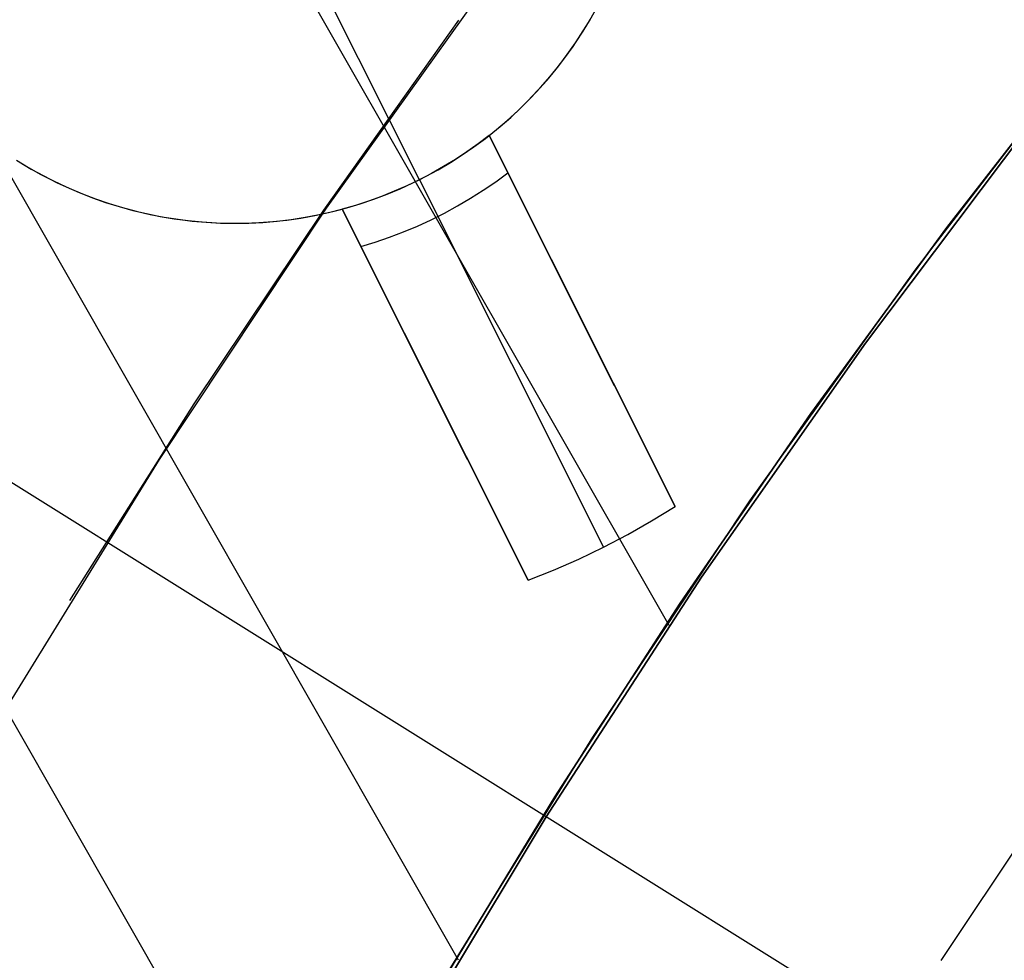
# Model space of a CAD drawing. Header units: millimetres. Extents: x 10802 to 11966, y -167 to 850.
# Tile 67 of 182: x 11336.97 to 11342.96, y 508.46 to 514.19. Entities that reach past the tile are written whole.
import ezdxf

# ---------------------------------------------------------------- set-up
doc = ezdxf.new("R2010")
doc.units = ezdxf.units.MM
for name, color, linetype in [('1', 7, 'Continuous'), ('color', 7, 'Continuous'), ('luz', 7, 'Continuous')]:
    doc.layers.add(name, color=color, linetype=linetype)

msp = doc.modelspace()

# ---------------------------------------------------------------- linework, layer by layer
at = {"layer": '1', "color": 29, "true_color": 0x4d342b}
for p, q in [((11338.6958, 506.8165, 42.4621), (11327.8849, 525.7392, 42.4621)), ((11339.6367, 508.4637, 76.062), (11331.3037, 523.0495, 76.062)), ((11340.9185, 510.4989, 70.5621), (11335.7441, 519.5559, 70.5621)), ((11343.1571, 513.6057, 34.4621), (11342.112, 512.2175, 34.4621)), ((11343.1571, 513.6057, 42.4621), (11342.112, 512.2175, 42.4621)), ((11343.1571, 513.6057, 70.5621), (11342.112, 512.2175, 70.5621)), ((11343.1571, 513.6057, 76.062), (11342.112, 512.2175, 76.062)), ((11342.112, 512.2175, 38.4621), (11343.1571, 513.6057, 38.4621)), ((11342.112, 512.2175, 73.3121), (11343.1571, 513.6057, 73.3121)), ((11342.112, 512.2175, 34.4621), (11341.1157, 510.7938, 34.4621)), ((11342.112, 512.2175, 42.4621), (11341.1157, 510.7938, 42.4621)), ((11342.112, 512.2175, 70.5621), (11341.1157, 510.7938, 70.5621)), ((11342.112, 512.2175, 76.062), (11341.1157, 510.7938, 76.062)), ((11341.1157, 510.7938, 38.4621), (11342.112, 512.2175, 38.4621)), ((11341.1157, 510.7938, 73.3121), (11342.112, 512.2175, 73.3121)), ((11341.1157, 510.7938, 34.4621), (11340.1696, 509.3363, 34.4621)), ((11341.1157, 510.7938, 42.4621), (11340.1696, 509.3363, 42.4621)), ((11341.1157, 510.7938, 70.5621), (11340.1696, 509.3363, 70.5621)), ((11341.1157, 510.7938, 76.062), (11340.1696, 509.3363, 76.062)), ((11340.1696, 509.3363, 38.4621), (11341.1157, 510.7938, 38.4621)), ((11340.1696, 509.3363, 73.3121), (11341.1157, 510.7938, 73.3121)), ((11340.1696, 509.3363, 34.4621), (11339.2746, 507.8469, 34.4621)), ((11340.1696, 509.3363, 42.4621), (11339.2746, 507.8469, 42.4621)), ((11340.1696, 509.3363, 70.5621), (11339.2746, 507.8469, 70.5621)), ((11340.1696, 509.3363, 76.062), (11339.2746, 507.8469, 76.062)), ((11339.2746, 507.8469, 38.4621), (11340.1696, 509.3363, 38.4621)), ((11339.2746, 507.8469, 73.3121), (11340.1696, 509.3363, 73.3121))]:
    msp.add_line(p, q, dxfattribs=at)
at = {"layer": '1', "color": 250, "true_color": 0x111111}
for p, q in [((11339.8994, 514.5297, 61.1), (11338.8314, 513.0378, 61.1)), ((11338.8173, 513.0257, 61.1), (11339.6374, 514.1814, 61.1)), ((11342.4145, 512.661, 75.1615), (11343.4675, 514.0292, 75.1615)), ((11343.4675, 514.0292, 64.2379), (11342.6081, 512.9216, 64.2379)), ((11342.6081, 512.9216, 86.0852), (11343.4675, 514.0292, 86.0852)), ((11338.8314, 513.0378, 61.1), (11337.8156, 511.51, 61.1)), ((11338.0283, 511.8486, 61.1), (11338.8173, 513.0257, 61.1)), ((11342.6081, 512.9216, 64.2379), (11341.7806, 511.7898, 64.2379)), ((11341.7806, 511.7898, 86.0852), (11342.6081, 512.9216, 86.0852)), ((11341.4093, 511.2572, 75.1615), (11342.4145, 512.661, 75.1615)), ((11337.2709, 510.6509, 61.1), (11338.0283, 511.8486, 61.1)), ((11341.7806, 511.7898, 64.2379), (11340.9855, 510.6348, 64.2379)), ((11340.9855, 510.6348, 86.0852), (11341.7806, 511.7898, 86.0852)), ((11337.8156, 511.51, 61.1), (11336.8531, 509.9481, 61.1)), ((11340.4532, 509.8196, 75.1615), (11341.4093, 511.2572, 75.1615)), ((11340.9855, 510.6348, 64.2379), (11340.2232, 509.4575, 64.2379)), ((11340.2232, 509.4575, 86.0852), (11340.9855, 510.6348, 86.0852)), ((11339.5473, 508.3498, 75.1615), (11340.4532, 509.8196, 75.1615)), ((11342.5737, 508.4615, 228.5255), (11343.4817, 509.8268, 228.5255)), ((11340.2232, 509.4575, 64.2379), (11339.4943, 508.2591, 64.2379)), ((11339.4943, 508.2591, 86.0852), (11340.2232, 509.4575, 86.0852))]:
    msp.add_line(p, q, dxfattribs=at)
at = {"layer": 'color', "color": 254, "true_color": 0xcad1ee}
for p, q in [((11339.3981, 513.2114, 10.6621), (11338.838, 514.3289, 10.6621)), ((11340.4266, 514.1684, 10.6621), (11340.4694, 514.2433, 10.6621)), ((11340.3812, 514.095, 10.6621), (11340.4266, 514.1684, 10.6621)), ((11340.3944, 514.1157, 19.1621), (11340.4388, 514.1892, 19.1621)), ((11340.3944, 514.1157, 14.9121), (11340.4388, 514.1892, 14.9121)), ((11340.3474, 514.0438, 19.1621), (11340.3944, 514.1157, 19.1621)), ((11340.3474, 514.0438, 14.9121), (11340.3944, 514.1157, 14.9121)), ((11340.298, 513.9735, 19.1621), (11340.3474, 514.0438, 19.1621)), ((11340.298, 513.9735, 14.9121), (11340.3474, 514.0438, 14.9121)), ((11340.3333, 514.0232, 10.6621), (11340.3812, 514.095, 10.6621)), ((11340.283, 513.9531, 10.6621), (11340.3333, 514.0232, 10.6621)), ((11340.2302, 513.8848, 10.6621), (11340.283, 513.9531, 10.6621)), ((11340.2462, 513.905, 19.1621), (11340.298, 513.9735, 19.1621)), ((11340.2462, 513.905, 14.9121), (11340.298, 513.9735, 14.9121)), ((11340.1752, 513.8183, 10.6621), (11340.2302, 513.8848, 10.6621)), ((11340.1921, 513.8383, 19.1621), (11340.2462, 513.905, 19.1621)), ((11340.1921, 513.8383, 14.9121), (11340.2462, 513.905, 14.9121)), ((11340.1178, 513.7538, 10.6621), (11340.1752, 513.8183, 10.6621)), ((11340.1358, 513.7735, 19.1621), (11340.1921, 513.8383, 19.1621)), ((11340.1358, 513.7735, 14.9121), (11340.1921, 513.8383, 14.9121)), ((11340.0583, 513.6913, 10.6621), (11340.1178, 513.7538, 10.6621)), ((11340.0772, 513.7107, 19.1621), (11340.1358, 513.7735, 19.1621)), ((11340.0772, 513.7107, 14.9121), (11340.1358, 513.7735, 14.9121)), ((11339.9967, 513.6309, 10.6621), (11340.0583, 513.6913, 10.6621)), ((11340.0165, 513.6499, 19.1621), (11340.0772, 513.7107, 19.1621)), ((11340.0165, 513.6499, 14.9121), (11340.0772, 513.7107, 14.9121)), ((11339.933, 513.5727, 10.6621), (11339.9967, 513.6309, 10.6621)), ((11339.9538, 513.5912, 19.1621), (11340.0165, 513.6499, 19.1621)), ((11339.9538, 513.5912, 14.9121), (11340.0165, 513.6499, 14.9121)), ((11339.8673, 513.5167, 10.6621), (11339.933, 513.5727, 10.6621)), ((11339.8891, 513.5348, 19.1621), (11339.9538, 513.5912, 19.1621)), ((11339.8891, 513.5348, 14.9121), (11339.9538, 513.5912, 14.9121)), ((11339.7998, 513.463, 10.6621), (11339.8673, 513.5167, 10.6621)), ((11339.8225, 513.4806, 19.1621), (11339.8891, 513.5348, 19.1621)), ((11339.8225, 513.4806, 14.9121), (11339.8891, 513.5348, 14.9121)), ((11339.7304, 513.4116, 10.6621), (11339.7998, 513.463, 10.6621)), ((11339.8225, 513.4806, 13.332), (11339.7556, 513.4299, 13.332)), ((11340.954, 511.2228, 19.1621), (11339.8225, 513.4806, 19.1621)), ((11339.8225, 513.4806, 19.1621), (11339.8225, 513.4806, 13.332)), ((11339.8225, 513.4806, 13.332), (11340.954, 511.2228, 17.6621)), ((11340.5859, 511.9572, 16.247), (11339.8225, 513.4806, 16.247)), ((11339.6871, 513.3814, 13.332), (11339.6171, 513.3353, 13.332)), ((11339.6593, 513.3627, 10.6621), (11339.7304, 513.4116, 10.6621)), ((11339.7556, 513.4299, 13.332), (11339.6871, 513.3814, 13.332)), ((11336.9472, 513.33, 19.1621), (11337.0207, 513.2856, 19.1621)), ((11336.9472, 513.33, 14.9121), (11337.0207, 513.2856, 14.9121)), ((11336.9631, 513.3201, 10.6621), (11337.0372, 513.276, 10.6621)), ((11339.6171, 513.3353, 13.332), (11339.5455, 513.2915, 13.332)), ((11339.5866, 513.3163, 10.6621), (11339.6593, 513.3627, 10.6621)), ((11337.0207, 513.2856, 19.1621), (11337.0957, 513.2436, 19.1621)), ((11337.0207, 513.2856, 14.9121), (11337.0957, 513.2436, 14.9121)), ((11337.0372, 513.276, 10.6621), (11337.1129, 513.2345, 10.6621)), ((11339.4365, 513.2311, 10.6621), (11339.5123, 513.2724, 10.6621)), ((11339.5455, 513.2915, 13.332), (11339.4724, 513.2502, 13.332)), ((11339.5123, 513.2724, 10.6621), (11339.5866, 513.3163, 10.6621)), ((11337.0957, 513.2436, 19.1621), (11337.172, 513.2043, 19.1621)), ((11337.0957, 513.2436, 14.9121), (11337.172, 513.2043, 14.9121)), ((11337.1129, 513.2345, 10.6621), (11337.1899, 513.1956, 10.6621)), ((11337.172, 513.2043, 19.1621), (11337.2497, 513.1677, 19.1621)), ((11337.172, 513.2043, 14.9121), (11337.2497, 513.1677, 14.9121)), ((11339.3981, 513.2114, 13.332), (11339.3225, 513.1751, 13.332)), ((11339.3593, 513.1924, 10.6621), (11339.4365, 513.2311, 10.6621)), ((11339.4724, 513.2502, 13.332), (11339.3981, 513.2114, 13.332)), ((11339.3981, 513.2114, 10.6621), (11339.3981, 513.2114, 13.332)), ((11339.3981, 513.2114, 13.332), (11340.5182, 510.9764, 17.6621)), ((11339.8628, 513.1989, 13.7651), (11339.9366, 513.2528, 13.7651)), ((11337.1899, 513.1956, 10.6621), (11337.2683, 513.1594, 10.6621)), ((11337.2497, 513.1677, 19.1621), (11337.3286, 513.1337, 19.1621)), ((11337.2497, 513.1677, 14.9121), (11337.3286, 513.1337, 14.9121)), ((11337.2683, 513.1594, 10.6621), (11337.3478, 513.1259, 10.6621)), ((11339.2457, 513.1413, 13.332), (11339.1678, 513.1101, 13.332)), ((11339.2013, 513.1232, 10.6621), (11339.2809, 513.1564, 10.6621)), ((11339.3225, 513.1751, 13.332), (11339.2457, 513.1413, 13.332)), ((11339.2809, 513.1564, 10.6621), (11339.3593, 513.1924, 10.6621)), ((11339.7099, 513.0986, 13.7651), (11339.7872, 513.1475, 13.7651)), ((11339.7872, 513.1475, 13.7651), (11339.8628, 513.1989, 13.7651)), ((11337.3286, 513.1337, 19.1621), (11337.4086, 513.1024, 19.1621)), ((11337.3286, 513.1337, 14.9121), (11337.4086, 513.1024, 14.9121)), ((11337.3478, 513.1259, 10.6621), (11337.4285, 513.0952, 10.6621)), ((11337.4086, 513.1024, 19.1621), (11337.4896, 513.074, 19.1621)), ((11337.4086, 513.1024, 14.9121), (11337.4896, 513.074, 14.9121)), ((11337.4285, 513.0952, 10.6621), (11337.5101, 513.0673, 10.6621)), ((11339.0889, 513.0816, 13.332), (11339.0091, 513.0557, 13.332)), ((11339.0388, 513.065, 10.6621), (11339.1205, 513.0927, 10.6621)), ((11339.1678, 513.1101, 13.332), (11339.0889, 513.0816, 13.332)), ((11339.1205, 513.0927, 10.6621), (11339.2013, 513.1232, 10.6621)), ((11339.6311, 513.0523, 13.7651), (11339.7099, 513.0986, 13.7651)), ((11337.4896, 513.074, 19.1621), (11337.5716, 513.0483, 19.1621)), ((11337.4896, 513.074, 14.9121), (11337.5716, 513.0483, 14.9121)), ((11337.5101, 513.0673, 10.6621), (11337.5927, 513.0422, 10.6621)), ((11337.5716, 513.0483, 19.1621), (11337.6544, 513.0254, 19.1621)), ((11337.5716, 513.0483, 14.9121), (11337.6544, 513.0254, 14.9121)), ((11337.5927, 513.0422, 10.6621), (11337.6761, 513.0199, 10.6621)), ((11337.6544, 513.0254, 19.1621), (11337.7379, 513.0054, 19.1621)), ((11337.6544, 513.0254, 14.9121), (11337.7379, 513.0054, 14.9121)), ((11337.6761, 513.0199, 10.6621), (11337.7602, 513.0006, 10.6621)), ((11338.8452, 513.0116, 19.1621), (11338.9285, 513.0325, 19.1621)), ((11338.8452, 513.0116, 14.9121), (11338.9285, 513.0325, 14.9121)), ((11338.8727, 513.0182, 10.6621), (11338.9561, 513.0401, 10.6621)), ((11339.0091, 513.0557, 13.332), (11338.9285, 513.0325, 13.332)), ((11338.9285, 513.0325, 19.1621), (11340.06, 510.7747, 19.1621)), ((11338.9285, 513.0325, 13.332), (11338.9285, 513.0325, 19.1621)), ((11340.06, 510.7747, 17.6621), (11338.9285, 513.0325, 13.332)), ((11339.6919, 511.5092, 16.247), (11338.9285, 513.0325, 16.247)), ((11338.9561, 513.0401, 10.6621), (11339.0388, 513.065, 10.6621)), ((11339.5508, 513.0087, 13.7651), (11339.6311, 513.0523, 13.7651)), ((11337.7379, 513.0054, 19.1621), (11337.822, 512.9883, 19.1621)), ((11337.7379, 513.0054, 14.9121), (11337.822, 512.9883, 14.9121)), ((11337.7602, 513.0006, 10.6621), (11337.8449, 512.9842, 10.6621)), ((11337.822, 512.9883, 19.1621), (11337.9067, 512.9741, 19.1621)), ((11337.822, 512.9883, 14.9121), (11337.9067, 512.9741, 14.9121)), ((11337.8449, 512.9842, 10.6621), (11337.9302, 512.9707, 10.6621)), ((11337.9067, 512.9741, 19.1621), (11337.9919, 512.9628, 19.1621)), ((11337.9067, 512.9741, 14.9121), (11337.9919, 512.9628, 14.9121)), ((11337.9302, 512.9707, 10.6621), (11338.0158, 512.9602, 10.6621)), ((11337.9919, 512.9628, 19.1621), (11338.0774, 512.9545, 19.1621)), ((11337.9919, 512.9628, 14.9121), (11338.0774, 512.9545, 14.9121)), ((11338.0158, 512.9602, 10.6621), (11338.1018, 512.9526, 10.6621)), ((11338.5063, 512.9569, 19.1621), (11338.5916, 512.9662, 19.1621)), ((11338.5063, 512.9569, 14.9121), (11338.5916, 512.9662, 14.9121)), ((11338.5327, 512.9594, 10.6621), (11338.6184, 512.9697, 10.6621)), ((11338.5916, 512.9662, 19.1621), (11338.6767, 512.9784, 19.1621)), ((11338.5916, 512.9662, 14.9121), (11338.6767, 512.9784, 14.9121)), ((11338.6184, 512.9697, 10.6621), (11338.7037, 512.9829, 10.6621)), ((11338.6767, 512.9784, 19.1621), (11338.7612, 512.9936, 19.1621)), ((11338.6767, 512.9784, 14.9121), (11338.7612, 512.9936, 14.9121)), ((11338.7037, 512.9829, 10.6621), (11338.7885, 512.9991, 10.6621)), ((11338.7612, 512.9936, 19.1621), (11338.8452, 513.0116, 19.1621)), ((11338.7612, 512.9936, 14.9121), (11338.8452, 513.0116, 14.9121)), ((11338.7885, 512.9991, 10.6621), (11338.8727, 513.0182, 10.6621)), ((11339.386, 512.9295, 13.7651), (11339.4691, 512.9677, 13.7651)), ((11339.4691, 512.9677, 13.7651), (11339.5508, 513.0087, 13.7651)), ((11338.0774, 512.9545, 19.1621), (11338.1631, 512.9491, 19.1621)), ((11338.0774, 512.9545, 14.9121), (11338.1631, 512.9491, 14.9121)), ((11338.1018, 512.9526, 10.6621), (11338.188, 512.948, 10.6621)), ((11338.1631, 512.9491, 19.1621), (11338.2489, 512.9466, 19.1621)), ((11338.1631, 512.9491, 14.9121), (11338.2489, 512.9466, 14.9121)), ((11338.188, 512.948, 10.6621), (11338.2743, 512.9464, 10.6621)), ((11338.2489, 512.9466, 19.1621), (11338.3348, 512.9471, 19.1621)), ((11338.2489, 512.9466, 14.9121), (11338.3348, 512.9471, 14.9121)), ((11338.2743, 512.9464, 10.6621), (11338.3606, 512.9478, 10.6621)), ((11338.3348, 512.9471, 19.1621), (11338.4206, 512.9505, 19.1621)), ((11338.3348, 512.9471, 14.9121), (11338.4206, 512.9505, 14.9121)), ((11338.3606, 512.9478, 10.6621), (11338.4468, 512.9521, 10.6621)), ((11338.4206, 512.9505, 19.1621), (11338.5063, 512.9569, 19.1621)), ((11338.4206, 512.9505, 14.9121), (11338.5063, 512.9569, 14.9121)), ((11338.4468, 512.9521, 10.6621), (11338.5327, 512.9594, 10.6621)), ((11339.3018, 512.8941, 13.7651), (11339.386, 512.9295, 13.7651)), ((11339.13, 512.8317, 13.7651), (11339.2164, 512.8614, 13.7651)), ((11339.2164, 512.8614, 13.7651), (11339.3018, 512.8941, 13.7651)), ((11339.0426, 512.8048, 13.7651), (11339.13, 512.8317, 13.7651)), ((11340.3882, 512.3517, 15.4887), (11340.3882, 512.3517, 19.1621)), ((11339.4942, 511.9036, 19.1621), (11339.4942, 511.9036, 15.4887)), ((11340.8115, 511.1358, 19.1621), (11340.954, 511.2228, 19.1621)), ((11340.8115, 511.1358, 17.6621), (11340.954, 511.2228, 17.6621)), ((11340.8115, 511.1358, 18.4121), (11340.954, 511.2228, 18.4121)), ((11340.954, 511.2228, 17.6621), (11340.954, 511.2228, 19.1621)), ((11340.6662, 511.0536, 19.1621), (11340.8115, 511.1358, 19.1621)), ((11340.6662, 511.0536, 17.6621), (11340.8115, 511.1358, 17.6621)), ((11340.6662, 511.0536, 18.4121), (11340.8115, 511.1358, 18.4121)), ((11340.5182, 510.9764, 19.1621), (11340.6662, 511.0536, 19.1621)), ((11340.5182, 510.9764, 17.6621), (11340.6662, 511.0536, 17.6621)), ((11340.5182, 510.9764, 18.4121), (11340.6662, 511.0536, 18.4121)), ((11340.3677, 510.9041, 19.1621), (11340.5182, 510.9764, 19.1621)), ((11340.3677, 510.9041, 17.6621), (11340.5182, 510.9764, 17.6621)), ((11340.3677, 510.9041, 18.4121), (11340.5182, 510.9764, 18.4121)), ((11340.5182, 510.9764, 17.6621), (11340.5182, 510.9764, 19.1621)), ((11340.2149, 510.8368, 19.1621), (11340.3677, 510.9041, 19.1621)), ((11340.2149, 510.8368, 17.6621), (11340.3677, 510.9041, 17.6621)), ((11340.2149, 510.8368, 18.4121), (11340.3677, 510.9041, 18.4121)), ((11340.06, 510.7747, 19.1621), (11340.2149, 510.8368, 19.1621)), ((11340.06, 510.7747, 17.6621), (11340.2149, 510.8368, 17.6621)), ((11340.06, 510.7747, 18.4121), (11340.2149, 510.8368, 18.4121)), ((11340.06, 510.7747, 19.1621), (11340.06, 510.7747, 17.6621))]:
    msp.add_line(p, q, dxfattribs=at)
at = {"layer": 'luz', "color": 254, "true_color": 0xcad1ee}
for p, q in [((11255.5287, 562.2223, -43.0879), (11509.611, 403.47, -43.0879)), ((11255.5287, 562.2223, -41.5879), (11509.611, 403.47, -41.5879))]:
    msp.add_line(p, q, dxfattribs=at)

doc.saveas('drawing.dxf')
